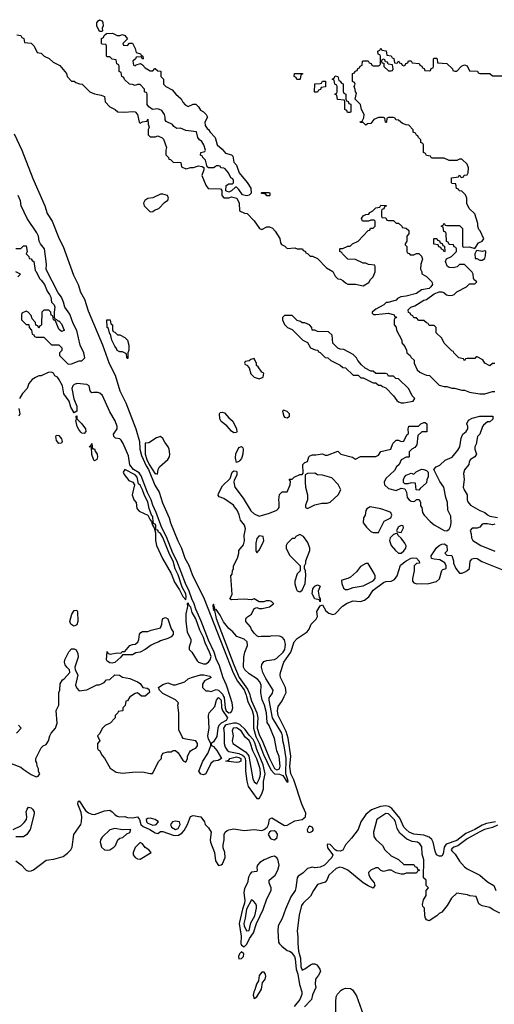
# Model space of a CAD drawing. Header units: inches. Extents: x 2722057 to 2913084, y 892730 to 1030005.
# Tile 77 of 231: x 2785180 to 2788925, y 987572 to 995338. Entities that reach past the tile are written whole.
import ezdxf

# ---------------------------------------------------------------- set-up
doc = ezdxf.new("R2010")
doc.units = ezdxf.units.IN
doc.header["$MEASUREMENT"] = 0
doc.layers.add('C7988', color=7, linetype='Continuous')
doc.layers.add('C7989', color=7, linetype='Continuous')

msp = doc.modelspace()

# ---------------------------------------------------------------- linework, layer by layer
at = {"layer": 'C7988', "color": 2}
for points, elevation in [([(2785114, 989470), (2785190, 989442), (2785206.4, 989426.4), (2785270, 989384.7), (2785310, 989364.7), (2785326, 989370), (2785338, 989390), (2785328.4, 989408.4), (2785328, 989430), (2785318, 989450), (2785316.4, 989476.4), (2785308, 989490), (2785308.4, 989511.6), (2785350, 989594), (2785366, 989610), (2785390, 989622), (2785408, 989650), (2785418, 989690), (2785428, 989710), (2785462, 989750), (2785475.3, 989790), (2785468, 989890), (2785488, 989930), (2785488, 990000)], 6), ([(2785150, 988702), (2785191.2, 988671.2), (2785230, 988630.4), (2785250, 988622), (2785270, 988623.7), (2785290, 988633.4), (2785390, 988708.2), (2785450, 988716.9), (2785522.8, 988737.2), (2785557.5, 988762.5), (2785583, 988790), (2785592.8, 988810), (2785608, 988910), (2785661.6, 988990), (2785668.5, 989011.5), (2785671.5, 989051.5), (2785665.1, 989085.1), (2785639.3, 989150), (2785642, 989170), (2785650, 989176), (2785700.3, 989100.3), (2785722.6, 989082.6), (2785750, 989070.4), (2785771.2, 989068.8), (2785850, 989097.3), (2785890, 989102.8), (2785910, 989091), (2785930, 989067.7), (2785950, 989055.5), (2785969.3, 989050.7), (2786010, 989054), (2786030, 989045.5), (2786070, 989042), (2786110, 989050.8), (2786125.5, 989030), (2786137, 988990), (2786153.1, 988973.1), (2786207.7, 988950), (2786250, 988924), (2786270, 988918), (2786290, 988933.4), (2786310, 988934.9), (2786390, 988906.3), (2786410, 988902.7), (2786433.5, 988906.5), (2786458.5, 988921.5), (2786477.7, 988942.3), (2786505.4, 988990), (2786527.7, 989052.3), (2786550, 989060.4), (2786610.2, 989050.2), (2786639.1, 989010), (2786642.8, 988990), (2786670, 988964.9), (2786690.2, 988930.2), (2786683.1, 988870), (2786684.9, 988850), (2786717.6, 988770), (2786723.8, 988703.8), (2786750, 988667.3), (2786770, 988670.6), (2786779.1, 988680.9), (2786801.3, 988730), (2786798, 988770), (2786786, 988806), (2786785.7, 988830), (2786793, 988870), (2786793, 988910), (2786802, 988930), (2786818, 988942), (2786830, 988948.4), (2786870, 988954.9), (2786950, 988943.1), (2787030, 988950.4), (2787090, 988942.8), (2787110, 988950.8), (2787132.3, 988967.7), (2787142, 988990), (2787150, 989032), (2787170, 989042.8), (2787270, 988982.8), (2787290, 988984), (2787350, 989018.4), (2787410, 989030.4), (2787434, 989050), (2787438, 989078), (2787406.6, 989150), (2787343.2, 989343.2), (2787318.2, 989390), (2787312.5, 989447.5), (2787319.1, 989530), (2787297.3, 989670), (2787283.4, 989723.4), (2787220.5, 989850), (2787213.4, 989886.6), (2787218.4, 989921.6), (2787250, 989966), (2787267.4, 990000)], 2), ([(2786053.3, 990000), (2786050, 989998), (2786030, 989966), (2786018, 989962), (2786011.6, 989928.4), (2785994, 989910), (2785994, 989890), (2785990, 989886), (2785958, 989882), (2785954, 989870), (2785934, 989850), (2785934, 989830), (2785894, 989790), (2785854, 989770), (2785830, 989746), (2785811.6, 989708.4), (2785794, 989690), (2785812, 989650), (2785794, 989630), (2785794, 989590), (2785798, 989578), (2785810, 989574), (2785830, 989534), (2785850, 989514), (2785894.4, 989434.4), (2785941.4, 989401.4), (2785990, 989394.8), (2786070, 989402.8), (2786150, 989404.7), (2786210, 989392), (2786227.3, 989392.7), (2786278, 989490), (2786298, 989510), (2786298, 989530), (2786310, 989551.3), (2786350, 989562), (2786376.4, 989563.6), (2786390, 989574), (2786410, 989574), (2786430, 989554), (2786470, 989492), (2786490, 989482), (2786504, 989510), (2786504, 989530), (2786520.9, 989559.1), (2786528.7, 989570), (2786550, 989584.7), (2786570, 989592), (2786582, 989610), (2786582, 989630), (2786568.9, 989648.9), (2786490, 989662), (2786469, 989669), (2786461.2, 989681.2), (2786436, 989736), (2786435.6, 989870), (2786428.7, 989930), (2786434, 989950), (2786410, 989973.2), (2786357.2, 990000)], 6), ([(2786788.7, 990000), (2786792.5, 989992.5), (2786800.1, 989910), (2786810, 989887.2), (2786830, 989870.2), (2786845.9, 989874.1), (2786855, 989885), (2786861.8, 989910), (2786855.8, 989950), (2786839.8, 990000)], 6), ([(2786970.2, 990000), (2786981.3, 989961.3), (2787013.7, 989890), (2787025.6, 989850), (2787023.8, 989750), (2787043.1, 989683.1), (2787070.6, 989630.6), (2787102.7, 989542.7), (2787160.5, 989420.5), (2787190, 989390.2), (2787230, 989385.8), (2787256.3, 989376.3), (2787290, 989322.8), (2787297.2, 989330), (2787296.9, 989343.1), (2787279.7, 989390), (2787282.3, 989510), (2787267.7, 989610), (2787256.4, 989650), (2787254.6, 989690), (2787248.5, 989710), (2787173.7, 989830), (2787148.4, 989970), (2787149.6, 989990), (2787157.1, 990000)], 6), ([(2786999.5, 990000), (2787010, 989964.9), (2787051.4, 989870), (2787058.4, 989830), (2787055, 989750), (2787070, 989699.3), (2787099.5, 989639.5), (2787150, 989510.4), (2787190, 989430.4), (2787210, 989422), (2787230, 989427.7), (2787235.8, 989450), (2787226.3, 989526.3), (2787209.3, 989570), (2787190, 989668), (2787149.3, 989770), (2787133.9, 989793.9), (2787126.3, 989870), (2787111.1, 989930), (2787093.2, 989973.2), (2787088.7, 990000)], 10), ([(2785170, 989774), (2785191.3, 989750), (2785154, 989710)], 6), ([(2788933.7, 989010), (2788862.3, 988997.7), (2788830, 988985.8), (2788770, 988951.1), (2788701, 988919), (2788630, 988864.8), (2788544.1, 988835.9), (2788530.2, 988810), (2788520.5, 988759.5), (2788510, 988741.2), (2788490, 988739.3), (2788469.5, 988750), (2788458.3, 988778.3), (2788441.7, 988850), (2788430.8, 988870.8), (2788410, 988889.7), (2788370, 988906), (2788290, 988914.5), (2788253.6, 988930), (2788229.2, 988949.2), (2788212.3, 988970), (2788179.7, 989039.7), (2788115.9, 989115.9), (2788091.8, 989131.8), (2788070, 989137.3), (2788027.9, 989132.1), (2787955.6, 989104.4), (2787910, 989069.5), (2787870.5, 989010), (2787850.4, 988949.6), (2787799, 988881), (2787751, 988830), (2787730, 988788.7), (2787710, 988779), (2787681.2, 988781.2), (2787668.9, 988788.9), (2787630, 988833.2), (2787610, 988835.3), (2787606.8, 988830), (2787610, 988804.7), (2787651, 988751), (2787642.8, 988730), (2787584.7, 988670), (2787550, 988654), (2787510, 988649.3), (2787490, 988653.2), (2787450, 988642.7), (2787413.4, 988606.6), (2787377.3, 988582.7), (2787368.2, 988570), (2787359.3, 988490), (2787353, 988470), (2787320.2, 988419.8), (2787276.7, 988323.3), (2787251.9, 988248.1), (2787220.5, 988190), (2787218, 988150), (2787222.7, 988062.7), (2787229, 988049), (2787249, 988029), (2787290, 987995.5), (2787310, 987990.5), (2787322, 987982), (2787348.7, 987950), (2787354.2, 987930), (2787360.7, 987850), (2787373.4, 987810), (2787387.8, 987727.8), (2787406, 987670), (2787405.2, 987650), (2787390.1, 987609.9), (2787345.5, 987554.5)], 2), ([(2785129.7, 988950.3), (2785190, 988979.3), (2785215.4, 989004.6), (2785232.7, 989030), (2785237, 989050), (2785232.3, 989090), (2785238, 989110), (2785250, 989126.8), (2785270, 989120.5), (2785282, 989110), (2785293.4, 989090), (2785294.9, 989074.9), (2785263.8, 988950), (2785235.5, 988910), (2785210, 988893.6), (2785148.5, 988891.5)], 2), ([(2788969.2, 988289.2), (2788916, 988316), (2788890, 988335.3), (2788828.4, 988348.4), (2788810, 988358), (2788804, 988364), (2788782, 988422), (2788732.7, 988427.3), (2788714.6, 988434.6), (2788630, 988448), (2788586, 988410), (2788552, 988350), (2788510, 988298), (2788490, 988288), (2788471, 988269), (2788412, 988230), (2788390, 988238), (2788382, 988250), (2788378, 988270), (2788375.3, 988330), (2788362, 988342), (2788358, 988358), (2788365.6, 988394.4), (2788388, 988430), (2788386, 988470), (2788406, 988490), (2788386, 988510), (2788386, 988550), (2788366, 988570), (2788368, 988710), (2788354.6, 988754.6), (2788352.9, 988812.9), (2788336.5, 988836.5), (2788318, 988850), (2788276.5, 988856.5), (2788234.5, 988874.5), (2788180.7, 988920.7), (2788158.6, 988958.6), (2788146.6, 989010), (2788135.1, 989030), (2788090, 989074.5), (2788070, 989076), (2787998, 989030), (2787971, 988930), (2787975.3, 988895.3), (2787990, 988872), (2788043.6, 988823.6), (2788062, 988790), (2788110, 988742), (2788170, 988714), (2788210, 988674), (2788290, 988674), (2788298, 988658), (2788312.7, 988652.7), (2788318, 988638), (2788334, 988630), (2788318, 988622), (2788310, 988606), (2788230, 988606), (2788210, 988598), (2788190, 988598), (2788148.9, 988608.9), (2788110, 988628.7), (2788090, 988628.7), (2788050, 988618), (2788030, 988626), (2788007.3, 988647.3), (2787990, 988648), (2787952, 988630), (2787932, 988610), (2787936, 988590), (2787950, 988562), (2787976, 988530), (2787981, 988510), (2787970, 988488.7), (2787930, 988505.2), (2787889.6, 988529.6), (2787770, 988629.4), (2787730, 988649), (2787706.4, 988653.6), (2787676.9, 988643.1), (2787618, 988590), (2787602.8, 988550), (2787590, 988534), (2787530, 988515.3), (2787498.8, 988470), (2787475.5, 988424.5), (2787416, 988370), (2787402.8, 988350), (2787385.1, 988274.9), (2787370.3, 988150), (2787375.6, 988104.4), (2787373.4, 988050), (2787379.6, 987990), (2787395.8, 987935.8), (2787398, 987870), (2787410, 987842), (2787430, 987850.7), (2787475.8, 987884.2), (2787490, 987890.4), (2787510, 987890.4), (2787523.9, 987883.9), (2787533.3, 987873.3), (2787548.2, 987850), (2787554, 987830), (2787539, 987801), (2787514.8, 987770), (2787511.6, 987731.6), (2787516.9, 987703.1), (2787490, 987646), (2787482, 987610), (2787427.1, 987552.9)], 6), ([(2788950, 988985.3), (2788910, 988966.9), (2788847.3, 988950), (2788806, 988930), (2788710, 988875.8), (2788637.5, 988822.5), (2788604.7, 988810), (2788590, 988799), (2788584, 988790), (2788590, 988781), (2788615.2, 988755.2), (2788650, 988701), (2788690, 988656), (2788710, 988641), (2788812, 988590), (2788870, 988538), (2788922, 988510), (2788938, 988470)], 6), ([(2787675.3, 987510), (2787675.3, 987590), (2787678, 987630), (2787688.4, 987651.6), (2787716.4, 987683.6), (2787730, 987692), (2787750, 987698), (2787790, 987696), (2787806.4, 987686.4), (2787838, 987638), (2787890, 987491.3)], 6)]:
    msp.add_lwpolyline(points, dxfattribs=dict(at, elevation=elevation))
for points, elevation in [([(2786630, 989380.5), (2786610, 989386), (2786592.7, 989410), (2786625.6, 989490), (2786663.6, 989550), (2786689.3, 989610), (2786689.2, 989630), (2786670, 989662), (2786664.2, 989690), (2786676, 989750), (2786670.9, 989850), (2786674, 989870), (2786718.9, 989921.1), (2786733.3, 989970), (2786750, 989991.6), (2786770.1, 989970.1), (2786773.1, 989913.1), (2786779, 989890), (2786819.7, 989830), (2786810.3, 989810), (2786770.8, 989789.3), (2786752.4, 989770), (2786742.8, 989750), (2786734.8, 989685.2), (2786710, 989642), (2786692, 989630), (2786692.7, 989612.7), (2786710, 989604.7), (2786734.7, 989574.7), (2786772, 989510), (2786744.9, 989495.1), (2786710, 989489.6), (2786687.7, 989472.3), (2786650, 989389.6)], 2), ([(2786870, 989789.8), (2786810, 989775.9), (2786800.3, 989770), (2786788.9, 989750), (2786794, 989710), (2786792.6, 989630), (2786800.4, 989600.4), (2786816.4, 989576.4), (2786830, 989564.9), (2786910, 989551), (2786937.7, 989537.7), (2786950, 989525.2), (2786958.7, 989510), (2786961.6, 989490), (2786960.7, 989410), (2786971.1, 989331.1), (2786983.6, 989290), (2787050, 989196), (2787070, 989194.8), (2787090, 989230.8), (2787103.9, 989270), (2787102.9, 989330), (2787116.5, 989390), (2787100.6, 989460.6), (2787050, 989580.7), (2787035, 989635), (2787021, 989661), (2786990, 989693.3), (2786959.8, 989739.8), (2786917.6, 989777.6), (2786890, 989789.8)], 6), ([(2786890, 989752.8), (2786864, 989750), (2786856.3, 989730), (2786864.9, 989690), (2786856, 989650), (2786858, 989638), (2786862, 989630), (2786962.2, 989562.2), (2786981.1, 989541.1), (2786987.6, 989527.6), (2787020.5, 989350), (2787030, 989326.8), (2787050, 989311), (2787070, 989346.8), (2787076.8, 989370), (2787081, 989390), (2787077.7, 989430), (2787050, 989506.6), (2787019.2, 989570), (2787002, 989630), (2786990, 989653.1), (2786958.4, 989678.4), (2786927, 989730)], 10), ([(2786890, 989479.7), (2786806, 989490), (2786830, 989498), (2786839, 989510), (2786890, 989523.1), (2786910, 989519), (2786924.4, 989510), (2786924.9, 989490), (2786910, 989481.3)], 2), ([(2786210, 989039.2), (2786190, 989038.3), (2786178.4, 989030), (2786179.5, 989010), (2786190, 989001.5), (2786230, 988985.5), (2786250, 988987.4), (2786257.2, 988990), (2786274, 989010), (2786249.2, 989030)], 6), ([(2786410, 989015.8), (2786386.8, 989010), (2786370.7, 988990), (2786378.8, 988970), (2786410, 988950.6), (2786430, 988958), (2786447, 988990), (2786441.2, 989010)], 6), ([(2787470, 988977), (2787458.8, 988970), (2787447.9, 988947.9), (2787451.1, 988931.1), (2787470, 988928), (2787490, 988936), (2787498, 988950), (2787488.7, 988970)], 2), ([(2785930, 988959.3), (2785890, 988948.7), (2785830, 988888.7), (2785818.8, 988870), (2785816, 988850), (2785826, 988810), (2785850, 988790.8), (2785870, 988788), (2785890, 988790.8), (2785924, 988810), (2785936, 988824), (2785955.3, 988870), (2785970, 988881), (2785993.2, 988886.8), (2786024.7, 988915.3), (2786050, 988926), (2786058, 988950), (2785990, 988948.7)], 2), ([(2787190, 988940.7), (2787162.4, 988937.6), (2787150.5, 988929.5), (2787140.7, 988910), (2787160.3, 988880.3), (2787170, 988873), (2787190, 988868), (2787212.3, 988887.7), (2787214, 988914), (2787203.7, 988930)], 2), ([(2786130, 988848), (2786091.1, 988808.9), (2786076, 988770), (2786076, 988750), (2786091.3, 988730), (2786110, 988718.8), (2786130, 988717.3), (2786218, 988770), (2786198, 988790), (2786169.2, 988809.2), (2786150, 988838)], 2), ([(2787190, 988740.7), (2787164.4, 988735.6), (2787108.6, 988711.4), (2787074.8, 988690), (2787056, 988670), (2787051, 988650), (2787054.8, 988630), (2787050, 988618), (2787010, 988614), (2786999.3, 988600.7), (2786986, 988574), (2786976.4, 988530), (2786954.8, 988485.2), (2786947.7, 988450), (2786955.2, 988390), (2786952.9, 988370), (2786937.7, 988322.3), (2786912.8, 988210), (2786928.7, 988110), (2786923.7, 988050), (2786930, 988037.3), (2786950, 988025.5), (2786973.3, 988046.7), (2786992.6, 988090), (2787025, 988135), (2787047.6, 988210), (2787100, 988320), (2787130, 988402.8), (2787164.2, 988470), (2787164.2, 988490), (2787149.2, 988530), (2787149.2, 988550), (2787196.2, 988590), (2787217.4, 988630), (2787226.9, 988670), (2787216.2, 988716.2), (2787208.2, 988728.2)], 2), ([(2787010, 988395.3), (2786970, 988322.7), (2786959.1, 988250), (2786947.6, 988210), (2786950.4, 988190), (2786970, 988150.6), (2786990, 988154), (2787005.1, 988214.9), (2787036.4, 988270), (2787049.4, 988329.4), (2787049.3, 988349.3), (2787043.2, 988363.2), (2787026, 988386)], 6), ([(2786930, 987986), (2786914, 987970), (2786905.7, 987950), (2786910, 987931.3), (2786930, 987933.4), (2786946.6, 987950), (2786949.2, 987969.2)], 2), ([(2787110, 987824.5), (2787090, 987824.5), (2787070, 987799), (2787064.4, 987755.6), (2787049, 987731), (2787035.1, 987684.9), (2787026.4, 987670), (2787023, 987643), (2787030, 987618), (2787050, 987631), (2787087, 987690), (2787095.6, 987744.4), (2787114.8, 987765.2), (2787123.5, 987790), (2787119.7, 987810)], 2)]:
    msp.add_lwpolyline(points, close=True, dxfattribs=dict(at, elevation=elevation))
at = {"layer": 'C7989', "color": 2}
for points, elevation in [([(2785810, 995246), (2785789.1, 995289.1), (2785790, 995314), (2785798, 995330), (2785810, 995338), (2785832, 995330), (2785836.9, 995316.9), (2785838, 995290), (2785832, 995270), (2785834, 995250), (2785830, 995246)], 10), ([(2785950, 995212), (2785970, 995212), (2785990, 995222), (2786010, 995214), (2786032, 995188), (2785994, 995150), (2785998, 995138), (2786030, 995134), (2786047.3, 995152.7), (2786070, 995154), (2786091.6, 995111.6), (2786098, 995078), (2786134, 995070), (2786138, 995058), (2786152, 995050), (2786154, 995030), (2786150, 995026), (2786142, 995042), (2786130, 995046), (2786098, 995042), (2786094, 995030), (2786074, 995010), (2786078, 994978), (2786090, 994974), (2786098, 994982), (2786132, 994992), (2786150, 994982), (2786170, 994958), (2786210, 994934), (2786230, 994934), (2786246, 994954), (2786250, 994954), (2786270, 994934), (2786292.7, 994932.7), (2786294, 994890), (2786314, 994870), (2786314, 994830), (2786334, 994810), (2786383.6, 994783.6), (2786412, 994750), (2786454.4, 994714.4), (2786466.4, 994686.4), (2786485.4, 994665.4), (2786510, 994654), (2786548.4, 994671.6), (2786570, 994672), (2786590.9, 994650.9), (2786605.4, 994625.4), (2786630.9, 994610.9), (2786652, 994590), (2786662, 994570), (2786642, 994530), (2786643.6, 994503.6), (2786659.6, 994479.6), (2786670.9, 994470.9), (2786682, 994450), (2786722, 994410), (2786738, 994350), (2786778, 994318), (2786804.7, 994284.7), (2786850, 994271), (2786862, 994262), (2786870, 994214), (2786890.8, 994190.8), (2786910.8, 994130), (2786974.4, 994054.4), (2787004.9, 994010), (2787006, 993970), (2786990, 993954), (2786970, 993948.7), (2786937.2, 993957.2), (2786910, 993999), (2786890, 994018), (2786882, 994018), (2786851.1, 993988.9), (2786830, 993978), (2786807.3, 993987.3), (2786808.7, 994030), (2786830, 994042), (2786858, 994042), (2786866, 994050), (2786866, 994070), (2786862, 994082), (2786846, 994090), (2786828, 994130), (2786800.4, 994160.4), (2786790, 994168), (2786766, 994170), (2786762, 994182), (2786750, 994186), (2786730, 994186), (2786723.6, 994176.4), (2786710, 994169), (2786668.7, 994168.7), (2786658, 994178), (2786646, 994230), (2786626, 994250), (2786622, 994262), (2786608, 994270), (2786608.9, 994291.1), (2786642, 994298), (2786646, 994310), (2786634, 994350), (2786616.5, 994376.5), (2786598, 994390), (2786586, 994410), (2786574.6, 994454.6), (2786490, 994464), (2786450, 994482), (2786420.4, 994480.4), (2786396.4, 994496.4), (2786386, 994510), (2786335.3, 994535.3), (2786328.9, 994548.9), (2786328.7, 994570), (2786322, 994590), (2786302, 994622), (2786270, 994634), (2786228.4, 994628.4), (2786198, 994650), (2786186, 994670), (2786186, 994750), (2786182, 994762), (2786166, 994770), (2786166, 994790), (2786130, 994826), (2786110, 994826), (2786090, 994818), (2786070, 994828), (2786046, 994830), (2786007.3, 994867.3), (2786002, 994882), (2785986, 994890), (2785982, 994922), (2785966, 994930), (2785966, 994970), (2785962, 994982), (2785946, 994990), (2785942, 995022), (2785910, 995026), (2785890, 995046), (2785870, 995046), (2785866, 995050), (2785866, 995130), (2785862, 995142), (2785830, 995146), (2785826, 995150), (2785826, 995190), (2785842, 995198), (2785847.3, 995212.7), (2785866, 995230), (2785911.1, 995231.1)], 10), ([(2788050, 995026), (2788038, 995022), (2788034, 995010), (2788038, 994998), (2788054, 994994), (2788054, 994970), (2788090, 994934), (2788110, 994934), (2788122, 994938), (2788126, 994950), (2788122, 994982), (2788087.3, 994987.3), (2788082, 995002), (2788066, 995006), (2788062, 995022)], 10), ([(2787390, 994866), (2787367.3, 994867.3), (2787362, 994882), (2787346, 994890), (2787347.3, 994912.7), (2787412.7, 994912.7), (2787412.7, 994907.3), (2787398, 994902), (2787394, 994870)], 10), ([(2787766, 994606), (2787762, 994622), (2787746, 994630), (2787746, 994690), (2787742, 994702), (2787687.3, 994707.3), (2787682, 994742), (2787666, 994750), (2787682, 994758), (2787686, 994770), (2787686, 994810), (2787682, 994822), (2787666, 994830), (2787662, 994862), (2787646, 994870), (2787662, 994878), (2787670, 994894), (2787691.1, 994891.1), (2787698, 994858), (2787710, 994854), (2787718, 994838), (2787731.6, 994831.6), (2787732.7, 994772.7), (2787738, 994758), (2787754, 994750), (2787754, 994710), (2787758, 994698), (2787772.7, 994692.7), (2787778, 994678), (2787792, 994672), (2787794, 994610), (2787790, 994606)], 10), ([(2787510, 994766), (2787506, 994770), (2787508, 994832), (2787550, 994834), (2787562, 994838), (2787570, 994854), (2787592.7, 994852.7), (2787592.7, 994807.3), (2787558, 994802), (2787552.7, 994787.3), (2787538, 994782), (2787530, 994766)], 10), ([(2786310, 993962), (2786290, 993962), (2786230, 993934), (2786190, 993928.7), (2786167.1, 993912.9), (2786158, 993890), (2786162, 993870), (2786210, 993822), (2786230, 993824.7), (2786244, 993836), (2786278, 993850), (2786323.1, 993896.9), (2786350, 993914), (2786355.3, 993930), (2786346, 993950)], 10), ([(2787130, 993948), (2787122, 993962), (2787090, 993966), (2787086, 993970), (2787090, 993974), (2787150, 993974), (2787154, 993970), (2787154, 993950), (2787150, 993948)], 10), ([(2788530, 993506), (2788522, 993522), (2788507.3, 993527.3), (2788502, 993542), (2788487.3, 993547.3), (2788482, 993562), (2788447.3, 993567.3), (2788447.3, 993612.7), (2788472.7, 993612.7), (2788478, 993598), (2788492.7, 993592.7), (2788498, 993578), (2788512.7, 993572.7), (2788518, 993558), (2788532.7, 993552.7), (2788534, 993510)], 10), ([(2788783.6, 993516.4), (2788772, 993490), (2788774, 993454), (2788786, 993454), (2788810, 993442), (2788830, 993442), (2788850, 993454), (2788856.4, 993476.4), (2788858, 993510), (2788850, 993514), (2788831.6, 993508.4)], 10), ([(2786030, 992666), (2786026, 992670), (2786022, 992702), (2785990, 992718), (2785970, 992718), (2785950, 992728), (2785945.2, 992745.2), (2785930, 992762), (2785906.6, 992810), (2785896.4, 992856.4), (2785890, 992858), (2785882, 992902), (2785869.3, 992910), (2785868.4, 992971.6), (2785894, 992970), (2785898, 992938), (2785912, 992930), (2785912.7, 992892.7), (2785918, 992878), (2785930, 992874), (2785952, 992852), (2785970, 992851.3), (2786010.9, 992830.9), (2786030.9, 992810.9), (2786042, 992770), (2786042, 992730), (2786034, 992710), (2786034, 992666)], 6), ([(2787330, 993006), (2787270, 993006), (2787254, 992990), (2787254, 992970), (2787270, 992934), (2787294, 992910), (2787330, 992894), (2787414, 992810), (2787451.1, 992791.1), (2787474, 992750), (2787512.7, 992732.7), (2787531.6, 992731.6), (2787538, 992718), (2787550, 992714), (2787590, 992674), (2787611.6, 992671.6), (2787634, 992650), (2787710, 992614), (2787730, 992594), (2787751.6, 992591.6), (2787810, 992534), (2787850, 992534), (2787872.7, 992512.7), (2787890, 992512), (2787970, 992474), (2787990, 992474), (2788010, 992454), (2788030, 992454), (2788043.6, 992443.6), (2788070, 992434), (2788130.7, 992370.7), (2788155.3, 992335.3), (2788170, 992324.7), (2788190, 992316), (2788210, 992316), (2788270, 992326), (2788286, 992330), (2788298, 992350), (2788278, 992370), (2788250, 992426), (2788170, 992506), (2788148.4, 992508.4), (2788130, 992526), (2788090, 992526), (2788082, 992542), (2788070, 992546), (2787990, 992546), (2787970, 992566), (2787950, 992566), (2787906, 992590), (2787876.4, 992616.4), (2787848, 992650), (2787838, 992670), (2787810, 992698), (2787736.4, 992736.4), (2787710, 992738), (2787690, 992746), (2787650, 992786), (2787646, 992850), (2787616.4, 992876.4), (2787530, 992878), (2787510, 992888), (2787488, 992888), (2787486, 992910), (2787466, 992930), (2787430, 992946), (2787410, 992946), (2787396.4, 992956.4), (2787370, 992966)], 10), ([(2787030, 992666), (2787003.6, 992656.4), (2786990, 992646), (2786958, 992642), (2786954, 992630), (2786958, 992618), (2786972.7, 992612.7), (2786992, 992592), (2787004, 992544), (2787030, 992518), (2787070, 992504.7), (2787102, 992518), (2787106, 992550), (2787090, 992558), (2787060.4, 992600.4), (2787048, 992610), (2787047.3, 992627.3)], 10), ([(2786870, 992078), (2786850, 992092.3), (2786813.9, 992133.9), (2786769.7, 992169.7), (2786759.7, 992190), (2786757.2, 992230), (2786761.5, 992238.5), (2786777.2, 992242.8), (2786797.2, 992237.2), (2786830, 992196.3), (2786862.8, 992170), (2786890.4, 992110.4), (2786893.4, 992090), (2786890, 992082)], 6), ([(2787262, 992258), (2787254, 992250), (2787264.7, 992210), (2787270, 992202), (2787290, 992198), (2787308, 992210), (2787308, 992230), (2787290, 992248)], 10), ([(2785690, 992075.3), (2785670, 992077.2), (2785663.3, 992083.3), (2785645.4, 992105.4), (2785633.2, 992130), (2785623.1, 992176.9), (2785627.3, 992187.3), (2785626, 992210), (2785630, 992214), (2785632, 992190), (2785670, 992151), (2785699.1, 992110), (2785701, 992090)], 6), ([(2785490, 991995.3), (2785470, 992018), (2785464, 992050), (2785470, 992062), (2785490, 992058), (2785510, 992032), (2785516, 992010), (2785510, 991998)], 6), ([(2786290, 992049.2), (2786259.8, 992040.2), (2786199.6, 992000.4), (2786170, 991998), (2786169, 991991), (2786170, 991912), (2786182.1, 991870), (2786201.3, 991830), (2786250, 991756.3), (2786258, 991758), (2786267.3, 991752.7), (2786272.3, 991790), (2786282.7, 991810), (2786349.2, 991870), (2786361.2, 991890), (2786365.2, 991910), (2786359.5, 991950), (2786352, 991970), (2786325.1, 992005.1), (2786310, 992034)], 10), ([(2785770, 991858), (2785764.7, 991864.7), (2785749.3, 991909.3), (2785746, 991966), (2785729.2, 991970), (2785742, 991978), (2785750, 991994), (2785754, 991954), (2785770, 991952), (2785774.8, 991934.8), (2785791, 991910), (2785794.8, 991890), (2785790, 991868.7)], 6), ([(2786890, 991846), (2786882.9, 991882.9), (2786886.6, 991913.4), (2786910, 991962.8), (2786930, 991971.3), (2786941, 991961), (2786944, 991950), (2786942, 991910), (2786930, 991877.2), (2786918, 991862), (2786910, 991853.2)], 6), ([(2786010, 991789), (2785997.3, 991770), (2786004.9, 991750), (2786042.4, 991702.4), (2786072, 991690), (2786086, 991670), (2786066.8, 991590), (2786081, 991550), (2786098, 991530), (2786103.6, 991483.6), (2786122, 991462), (2786190.6, 991430.6), (2786210, 991392), (2786221, 991381), (2786226.8, 991350), (2786241, 991330), (2786251.1, 991291.1), (2786252.2, 991230), (2786259.3, 991190), (2786307.2, 991087.2), (2786375.5, 990970), (2786401.4, 990901.4), (2786441.7, 990841.7), (2786467.1, 990787.1), (2786490, 990762), (2786494.1, 990785.9), (2786490, 990809), (2786462.8, 990862.8), (2786430, 990958.4), (2786406.1, 991006.1), (2786390, 991067), (2786361.4, 991121.4), (2786310, 991254.3), (2786290, 991285.6), (2786276.2, 991296.2), (2786270, 991312), (2786254.6, 991314.6), (2786253.5, 991350), (2786250, 991359.3), (2786240.9, 991360.9), (2786232.5, 991372.5), (2786230, 991419), (2786223.7, 991423.7), (2786201.8, 991481.8), (2786190, 991534.5), (2786164.9, 991584.9), (2786150, 991629.5), (2786130, 991665.6), (2786117.7, 991677.7), (2786108, 991730), (2786090, 991748)], 10), ([(2788330, 991626), (2788308.4, 991628.4), (2788302, 991682), (2788270, 991686), (2788243.6, 991676.4), (2788218, 991678), (2788208.7, 991688.7), (2788209.1, 991710.9), (2788215.3, 991730), (2788230, 991744.7), (2788270, 991762), (2788290, 991754), (2788308.4, 991771.6), (2788350, 991792), (2788370, 991791.3), (2788390, 991782), (2788402, 991770), (2788402, 991730), (2788392, 991710), (2788390, 991686), (2788339.6, 991640.4)], 6), ([(2787510, 991762), (2787450, 991758), (2787432, 991748), (2787431.3, 991690), (2787436, 991650), (2787451.3, 991590), (2787452, 991550), (2787434, 991510), (2787434, 991490), (2787450, 991482), (2787508.9, 991511.1), (2787563.6, 991523.6), (2787605.4, 991525.4), (2787630, 991531.3), (2787694, 991590), (2787713.2, 991630), (2787692.3, 991672.3), (2787644, 991724), (2787570, 991746), (2787528.9, 991748.9)], 6), ([(2787945.4, 991494.6), (2787919.6, 991480.4), (2787910, 991466), (2787904.7, 991430), (2787891.6, 991408.4), (2787891.3, 991370), (2787915.3, 991335.3), (2787950, 991302), (2787970, 991292), (2788010, 991294), (2788056.4, 991383.6), (2788108, 991410), (2788115.3, 991430), (2788108.7, 991450), (2788090, 991459.3), (2788030, 991479)], 6), ([(2788190, 991348), (2788170, 991338), (2788154, 991310), (2788158, 991298), (2788190, 991294), (2788208, 991330), (2788206, 991346)], 6), ([(2787070, 991266), (2787050, 991246), (2787042, 991210), (2787042, 991150), (2787050, 991134), (2787070, 991154), (2787098, 991210), (2787106, 991230), (2787102, 991262)], 6), ([(2787390, 991278), (2787358, 991262), (2787350, 991246), (2787330, 991246), (2787290, 991206), (2787282, 991190), (2787282, 991170), (2787310, 991114), (2787394, 991030), (2787394, 990990), (2787370, 990966), (2787351.3, 990910), (2787351.6, 990888.4), (2787363.5, 990843.5), (2787370, 990832), (2787390, 990824.7), (2787410, 990838), (2787432.3, 990890), (2787437.2, 990957.2), (2787435.3, 990990), (2787426, 991010), (2787426, 991030), (2787438, 991050), (2787438, 991070), (2787468.7, 991150), (2787468.7, 991170), (2787453.6, 991213.6), (2787420.4, 991260.4)], 6), ([(2788150, 991286), (2788130, 991278), (2788102, 991250), (2788099.6, 991240.4), (2788098, 991230), (2788112, 991190), (2788144.7, 991150), (2788170, 991131.3), (2788190, 991131), (2788210, 991147.3), (2788226, 991170), (2788229.1, 991189.1), (2788219.3, 991210), (2788190, 991248.7), (2788166, 991270), (2788162, 991282)], 6), ([(2787910, 991049), (2787870, 991025.2), (2787837.6, 990982.4), (2787790, 990941.2), (2787770, 990929), (2787722, 990918), (2787718, 990910), (2787721, 990890), (2787734.4, 990854.4), (2787750, 990842.8), (2787770, 990844), (2787810, 990858.8), (2787890, 990873.4), (2787970, 990910.8), (2787983.7, 990930), (2787984.5, 990950), (2787977, 990970), (2787930, 991048.7)], 6), ([(2787550, 990746), (2787542, 990762), (2787509.2, 990770), (2787487.6, 990810), (2787493.2, 990850), (2787510, 990870.7), (2787530, 990881), (2787551, 990870), (2787536, 990830), (2787542, 990782), (2787551, 990769)], 2), ([(2786510, 990737.2), (2786502.8, 990730), (2786503, 990710), (2786490.9, 990650.9), (2786491, 990590), (2786501, 990510), (2786530.7, 990450), (2786530.7, 990430), (2786516, 990390), (2786518, 990370), (2786538, 990350), (2786579.8, 990279.8), (2786592, 990270), (2786630, 990256), (2786650, 990258), (2786670, 990271.3), (2786684, 990290), (2786690, 990314), (2786678.5, 990350), (2786643, 990423), (2786630, 990464.5), (2786601.5, 990521.5), (2786570, 990612), (2786542.2, 990662.2), (2786530, 990703.7), (2786516.2, 990716.2)], 10), ([(2785610, 990554.5), (2785598.4, 990558.4), (2785582.7, 990570), (2785574.5, 990590), (2785592, 990650), (2785610, 990679.1), (2785630, 990680.7), (2785637.1, 990670), (2785638.7, 990590), (2785630, 990565.2)], 6), ([(2785910, 990262), (2785890, 990264), (2785870, 990278), (2785864, 990290), (2785870, 990354), (2785878, 990338), (2785894, 990334), (2785950, 990344.7), (2785978, 990342), (2785990, 990354), (2786010, 990354), (2786050, 990402), (2786069.1, 990410.9), (2786090, 990411), (2786112.7, 990427.3), (2786121.2, 990450), (2786125.2, 990490), (2786136.5, 990503.5), (2786150, 990511), (2786190, 990511.3), (2786216.5, 990523.5), (2786290, 990542), (2786302, 990570), (2786303.1, 990596.9), (2786310, 990614), (2786330, 990622), (2786350, 990611.3), (2786374, 990534), (2786390.5, 990510), (2786391.9, 990488.1), (2786374.8, 990470), (2786350, 990456), (2786290, 990439), (2786278, 990430), (2786243, 990417), (2786216.3, 990403.7), (2786170, 990369.2), (2786130, 990349.3), (2786097.3, 990342.7), (2786070, 990329.4), (2785990, 990328), (2785978, 990310), (2785930, 990268)], 6)]:
    msp.add_lwpolyline(points, close=True, dxfattribs=dict(at, elevation=elevation))
for points, elevation in [([(2785158, 995218), (2785190, 995214), (2785198, 995198), (2785214, 995190), (2785218, 995158), (2785270, 995152), (2785294, 995130), (2785318, 995078), (2785350, 995074), (2785374, 995050), (2785411.6, 995031.6), (2785443.6, 995003.6), (2785496.9, 994976.9), (2785550, 994914), (2785554, 994890), (2785590, 994854), (2785610, 994854), (2785623.6, 994843.6), (2785652.7, 994832.7), (2785674, 994830), (2785734, 994770), (2785770, 994752), (2785823.6, 994743.6), (2785850, 994732), (2785854, 994690), (2785891.6, 994651.6), (2785934, 994630), (2785954, 994610), (2786010, 994607.3), (2786070, 994614), (2786092, 994610), (2786110.7, 994590.7), (2786122, 994530), (2786130, 994522), (2786148.4, 994531.6), (2786182, 994538), (2786190, 994554), (2786192.7, 994512.7), (2786202, 994490), (2786194, 994470), (2786194, 994430), (2786210, 994414), (2786250, 994414), (2786270, 994422), (2786305.4, 994405.4), (2786316, 994396), (2786338, 994330), (2786332, 994310), (2786332.7, 994272.7), (2786354, 994250), (2786358, 994238), (2786370, 994234), (2786390, 994214), (2786451.6, 994211.6), (2786458, 994178), (2786490, 994162), (2786530, 994172), (2786551.6, 994171.6), (2786590, 994184.7), (2786619.6, 994179.6), (2786632.7, 994172.7), (2786632.7, 994152.7), (2786618, 994110), (2786650, 994032), (2786667.3, 994007.3), (2786763.6, 994003.6), (2786774, 993990), (2786774, 993950), (2786790, 993934), (2786830, 993934), (2786850, 993942), (2786894, 993930), (2786912, 993890), (2786914, 993830), (2786952.7, 993812.7), (2786974, 993810), (2787031.1, 993751.1), (2787071.6, 993691.6), (2787090, 993682), (2787130, 993704), (2787150, 993704.9), (2787173.8, 993693.8), (2787196, 993670), (2787233.4, 993613.4), (2787238, 993578), (2787245.4, 993565.4), (2787270.9, 993550.9), (2787290, 993532), (2787350, 993538), (2787370, 993531.3), (2787411.6, 993531.6), (2787418, 993518), (2787432.7, 993512.7), (2787438, 993498), (2787450, 993494), (2787472.7, 993472.7), (2787491.6, 993471.6), (2787530, 993454), (2787599.6, 993379.6), (2787651.1, 993351.1), (2787670, 993314), (2787690, 993294), (2787711.6, 993291.6), (2787730, 993282), (2787750, 993262), (2787770, 993252), (2787830, 993251), (2787890, 993238), (2787934.6, 993265.4), (2787948, 993290), (2787968, 993310), (2787986, 993350), (2787986, 993390), (2787982, 993402), (2787932.7, 993407.3), (2787910, 993418), (2787890, 993418), (2787830, 993446), (2787770, 993448), (2787726, 993490), (2787722, 993502), (2787706, 993510), (2787706, 993530), (2787710, 993534), (2787730, 993534), (2787770, 993552), (2787787.3, 993552.7), (2787806, 993570), (2787850, 993592), (2787930, 993674), (2787942, 993678), (2787947.3, 993692.7), (2787970, 993694), (2787986, 993710), (2787986, 993750), (2787976.4, 993756.4), (2787950, 993758), (2787932, 993748), (2787886, 993750), (2787878, 993770), (2787888.9, 993791.1), (2787910, 993802), (2787935.3, 993804.7), (2787943.1, 993816.9), (2787966, 993830), (2787990, 993854), (2788022, 993858), (2788030, 993874), (2788072.7, 993872.7), (2788072.7, 993867.3), (2788058, 993862), (2788052.7, 993847.3), (2788038, 993842), (2788034, 993830), (2788034, 993790), (2788038, 993778), (2788070, 993774), (2788078, 993758), (2788090, 993754), (2788130, 993754), (2788150, 993734), (2788170, 993734), (2788194, 993710), (2788198, 993698), (2788230, 993694), (2788250, 993674), (2788251.1, 993648.9), (2788234, 993630), (2788234, 993590), (2788222, 993570), (2788222, 993562), (2788234, 993550), (2788234, 993510), (2788238, 993498), (2788252.7, 993492.7), (2788262, 993482), (2788290, 993482), (2788310, 993494), (2788330, 993494), (2788350, 993474), (2788358, 993450), (2788344.7, 993410), (2788342, 993370), (2788352, 993350), (2788352.7, 993332.7), (2788390, 993312), (2788432, 993270), (2788438, 993250), (2788424.7, 993230), (2788410, 993219), (2788350, 993206), (2788310, 993179.3), (2788230, 993157.2), (2788186.8, 993153.2), (2788161.4, 993138.6), (2788150, 993125.2), (2788088, 993108), (2788072, 993108), (2788054, 993090), (2787990, 993055.3), (2787962, 993030), (2787962, 993022), (2787972.7, 993012.7), (2787990, 993012), (2788090, 993022), (2788134, 993010), (2788138, 992998), (2788150, 992994), (2788152, 992990), (2788138, 992982), (2788134, 992970), (2788134, 992930), (2788151.6, 992911.6), (2788152, 992890), (2788194, 992810), (2788194, 992790), (2788219.6, 992759.6), (2788232, 992730), (2788234, 992710), (2788262, 992690), (2788270, 992674), (2788291.6, 992651.6), (2788292, 992630), (2788316.9, 992576.9), (2788336.9, 992556.9), (2788363.6, 992543.6), (2788390, 992534), (2788412.7, 992532.7), (2788490, 992454), (2788530, 992444.7), (2788550, 992444.7), (2788590, 992431.3), (2788610.9, 992430.9), (2788670, 992416), (2788690, 992416), (2788730, 992401), (2788810, 992386.8), (2788850, 992386.8), (2788910, 992404.7), (2788930, 992404.7)], 10), ([(2788930, 992626), (2788910, 992626), (2788890, 992608), (2788850, 992628), (2788834.6, 992654.6), (2788790, 992678), (2788782, 992678), (2788770, 992666), (2788710, 992666), (2788698, 992662), (2788690, 992646), (2788682, 992662), (2788646, 992670), (2788606, 992710), (2788602, 992722), (2788590, 992726), (2788530, 992786), (2788510, 992826), (2788467.3, 992867.3), (2788466, 992910), (2788450, 992926), (2788410, 992926), (2788402, 992942), (2788390, 992946), (2788370, 992966), (2788330, 992966), (2788310, 992986), (2788290, 992986), (2788282, 993002), (2788266, 993010), (2788262, 993022), (2788247.3, 993027.3), (2788246, 993050), (2788266, 993070), (2788298, 993082), (2788370, 993126), (2788390, 993130.8), (2788450, 993176), (2788490, 993191), (2788510, 993191.3), (2788526, 993186), (2788547.9, 993167.9), (2788570, 993163.8), (2788594.2, 993165.8), (2788608, 993170), (2788628.7, 993191.3), (2788706, 993230), (2788730, 993254), (2788770, 993254), (2788786, 993270), (2788767.3, 993287.3), (2788760.4, 993300.4), (2788758, 993330), (2788750, 993346), (2788690, 993406), (2788650, 993406), (2788631.6, 993388.4), (2788599.8, 993380.2), (2788570, 993382.7), (2788552.9, 993392.9), (2788539, 993430), (2788548, 993452), (2788586, 993470), (2788626, 993510), (2788626, 993530), (2788622, 993542), (2788607.3, 993547.3), (2788602, 993562), (2788570, 993566), (2788562, 993582), (2788547.3, 993587.3), (2788546, 993650), (2788542, 993662), (2788527.3, 993667.3), (2788522, 993702), (2788506, 993710), (2788522, 993718), (2788530, 993734), (2788538, 993718), (2788550, 993714), (2788650, 993714), (2788674, 993690), (2788674, 993550), (2788683.6, 993543.6), (2788730, 993546), (2788770, 993532), (2788801.2, 993578.8), (2788828, 993590), (2788842, 993610), (2788813.6, 993673.6), (2788804, 993684), (2788795.3, 993710), (2788795.3, 993730), (2788770, 993806), (2788726, 993850), (2788708.4, 993888.4), (2788708, 993930), (2788696.4, 993956.4), (2788670, 993986), (2788648.4, 993988.4), (2788642, 994002), (2788627.3, 994007.3), (2788622, 994042), (2788590, 994046), (2788586, 994050), (2788588.4, 994091.6), (2788642, 994098), (2788650, 994114), (2788658, 994098), (2788670, 994094), (2788682, 994098), (2788687.3, 994112.7), (2788710, 994114), (2788718, 994130), (2788722, 994170), (2788710, 994198), (2788670, 994238), (2788650, 994238), (2788630, 994228), (2788570, 994228), (2788530, 994246), (2788430, 994246), (2788422, 994262), (2788390, 994266), (2788382, 994282), (2788366, 994290), (2788366, 994350), (2788362, 994362), (2788346, 994370), (2788346, 994390), (2788326, 994410), (2788322, 994422), (2788310, 994426), (2788302, 994442), (2788286, 994450), (2788286, 994470), (2788250, 994506), (2788228.4, 994508.4), (2788200.4, 994520.4), (2788170, 994546), (2788147.3, 994547.3), (2788142, 994562), (2788130, 994566), (2788090, 994566), (2788078, 994562), (2788074, 994530), (2788070, 994528), (2788066, 994530), (2788062, 994562), (2788050, 994566), (2788010, 994566), (2787974, 994550), (2787950, 994518), (2787923.6, 994516.4), (2787910, 994506), (2787890, 994526), (2787870, 994526), (2787867.3, 994532.7), (2787882, 994538), (2787896.4, 994563.6), (2787898, 994590), (2787878, 994630), (2787868, 994670), (2787826, 994710), (2787838, 994758), (2787828.4, 994768.4), (2787827.3, 994787.3), (2787818, 994810), (2787826, 994830), (2787822, 994842), (2787806, 994850), (2787807.3, 994912.7), (2787822, 994918), (2787827.3, 994932.7), (2787842, 994938), (2787847.3, 994952.7), (2787862, 994958), (2787867.3, 994972.7), (2787882, 994978), (2787886, 995010), (2787890, 995014), (2787930, 995014), (2787938, 994998), (2787952.7, 994992.7), (2787958, 994978), (2787970, 994974), (2788010, 994974), (2788022, 994978), (2788026, 994990), (2788026, 995050), (2788022, 995062), (2788007.3, 995067.3), (2788006, 995090), (2788022, 995098), (2788030, 995114), (2788038, 995098), (2788072.7, 995092.7), (2788078, 995058), (2788110, 995054), (2788118, 995038), (2788132.7, 995032.7), (2788138, 994998), (2788150, 994994), (2788162, 994998), (2788170, 995014), (2788178, 994998), (2788192.7, 994992.7), (2788198, 994978), (2788210, 994974), (2788222, 994978), (2788227.3, 994992.7), (2788242, 994998), (2788247.3, 995012.7), (2788270, 995014), (2788278, 994998), (2788332.7, 994992.7), (2788338, 994978), (2788352.7, 994972.7), (2788358, 994958), (2788372.7, 994952.7), (2788378, 994938), (2788410, 994934), (2788422, 994938), (2788427.3, 994952.7), (2788442, 994958), (2788446, 994970), (2788446, 995030), (2788450, 995034), (2788470, 995034), (2788474, 995030), (2788478, 994998), (2788551.6, 994991.6), (2788594, 994950), (2788598, 994938), (2788612.7, 994932.7), (2788630, 994932), (2788667.3, 994972.7), (2788690, 994982), (2788710, 994974), (2788730, 994934), (2788792, 994932), (2788798, 994918), (2788810, 994914), (2788890, 994914), (2788910, 994894), (2789010, 994894)], 10), ([(2785136.9, 994436.9), (2785196.2, 994310), (2785284.1, 994084.1), (2785378.5, 993870), (2785397.7, 993810), (2785435.6, 993750), (2785491.7, 993610), (2785523.1, 993550), (2785604.1, 993324.1), (2785642.3, 993250), (2785660.9, 993190), (2785692.3, 993132.3), (2785721.4, 993041.4), (2785833.1, 992773.1), (2785887.3, 992627.3), (2785933.9, 992533.9), (2785970.2, 992410), (2786016.4, 992316.4), (2786095.8, 992110), (2786125.2, 992010), (2786127.1, 991950), (2786140.8, 991900.7), (2786178.1, 991818.1), (2786195.5, 991790), (2786246.2, 991666.2), (2786281.3, 991610), (2786306.8, 991526.8), (2786359.7, 991410), (2786370.2, 991370), (2786426.9, 991226.9), (2786458, 991170), (2786482.2, 991090), (2786514.2, 991034.2), (2786541.2, 990961.2), (2786635.4, 990770), (2786864.9, 990184.9), (2786899.2, 990119.2), (2786950, 990052.7), (2786967.3, 990010), (2786970.2, 990000)], 6), ([(2785150, 993534), (2785190, 993534), (2785210, 993554), (2785230, 993554), (2785238, 993510), (2785232, 993490), (2785252, 993470), (2785254, 993454), (2785270, 993452), (2785278, 993438), (2785290.5, 993430.5), (2785301, 993361), (2785310, 993352), (2785336, 993296), (2785350, 993284.7), (2785374.8, 993250), (2785396.3, 993196.3), (2785416, 993170), (2785424.7, 993150), (2785432, 993110), (2785451, 993090), (2785458, 993070), (2785452, 993030), (2785452.7, 992992.7), (2785458, 992978), (2785470, 992974), (2785482, 992962), (2785490, 992962), (2785510, 992938), (2785530.9, 992889.1), (2785530, 992886), (2785510, 992878), (2785490, 992898), (2785462, 992962), (2785446, 992970), (2785442, 993002), (2785427.3, 993007.3), (2785426, 993030), (2785410, 993046), (2785370, 993046), (2785354, 993030), (2785352.7, 992932.7), (2785350, 992926), (2785338, 992922), (2785330, 992906), (2785322, 992922), (2785307.3, 992927.3), (2785306, 992950), (2785278, 992978), (2785270, 993006), (2785246, 993030), (2785230, 993038), (2785198, 993022), (2785194, 993010), (2785194, 992970), (2785230, 992934), (2785252.7, 992932.7), (2785254, 992910), (2785274, 992890), (2785278, 992858), (2785292.7, 992852.7), (2785298, 992838), (2785310, 992834), (2785370, 992834), (2785430, 992774), (2785490, 992774), (2785511.6, 992748.4), (2785511.6, 992728.4), (2785494, 992710), (2785494, 992690), (2785562, 992622), (2785590, 992624.7), (2785650, 992648.2), (2785670, 992648.4), (2785693.6, 992670), (2785686.6, 992710), (2785658.3, 992770), (2785630, 992885.2), (2785602.6, 992942.6), (2785576, 993016), (2785535.1, 993070), (2785525.6, 993110), (2785510, 993149.2), (2785484, 993184), (2785387.8, 993367.8), (2785391.3, 993410), (2785376.4, 993530), (2785344.7, 993570), (2785334.7, 993590), (2785327.4, 993630), (2785315.8, 993655.8), (2785239.1, 993770), (2785191.3, 993870), (2785186, 993910), (2785168.6, 993950)], 6), ([(2785166, 993310), (2785186, 993330), (2785148.4, 993348.4)], 6), ([(2786839.8, 990000), (2786810.9, 990090), (2786786.1, 990146.1), (2786753.1, 990250), (2786733.1, 990290), (2786715.8, 990350), (2786670, 990443.6), (2786612.7, 990592.7), (2786570, 990687.3), (2786557.1, 990730), (2786537.1, 990770), (2786517.7, 990830), (2786487.4, 990890), (2786419, 991070), (2786389.1, 991130), (2786339.2, 991259.2), (2786301.6, 991330), (2786257.4, 991450), (2786230, 991509.5), (2786218, 991550), (2786189.3, 991609.3), (2786139.2, 991739.3), (2786122.8, 991762.8), (2786078.9, 991790), (2786050, 991827), (2786039, 991899), (2785996.3, 991996.3), (2785981, 992021), (2785970, 992033), (2785936.9, 992036.9), (2785922, 992050), (2785919.6, 992070), (2785949.7, 992110), (2785949.8, 992130), (2785933.8, 992173.8), (2785890, 992245.6), (2785832.6, 992372.6), (2785812.7, 992392.7), (2785797.8, 992397.8), (2785762, 992398), (2785750, 992394), (2785737.2, 992410), (2785729, 992450), (2785710, 992460.9), (2785632.5, 992467.5), (2785610, 992459.5), (2785600.5, 992450), (2785592.7, 992430), (2785607.1, 992347.1), (2785630.8, 992290), (2785632, 992250), (2785610, 992238), (2785582.5, 992282.5), (2785569.3, 992330), (2785528, 992388), (2785516.9, 992450), (2785490, 992502), (2785477.2, 992517.2), (2785458, 992530), (2785446, 992550), (2785430, 992558), (2785403.6, 992556.4), (2785350, 992528), (2785330, 992528), (2785303.6, 992516.4), (2785279.6, 992500.4), (2785251.1, 992468.9), (2785238, 992430), (2785202, 992390), (2785178, 992350)], 6), ([(2785172, 992270), (2785182, 992230), (2785174, 992210)], 6), ([(2787157.1, 990000), (2787175.3, 990024.7), (2787181.3, 990050), (2787121.8, 990141.8), (2787099.1, 990190), (2787088.3, 990230), (2787090, 990251), (2787105.6, 990274.4), (2787130, 990283.1), (2787190, 990290.6), (2787210, 990303), (2787259.5, 990350), (2787273, 990370), (2787275.6, 990390), (2787277, 990410), (2787270, 990446), (2787250, 990468), (2787230, 990475.3), (2787170, 990479), (2787150, 990474), (2787086, 990474), (2787066, 990470), (2787050, 990478), (2787030, 990498), (2787010, 990528), (2787002, 990550), (2786964, 990590), (2786964, 990610), (2786970, 990622), (2787008, 990650), (2787030, 990694), (2787050, 990702), (2787070, 990694), (2787094, 990694), (2787150, 990706.8), (2787174, 990726), (2787186, 990730), (2787166, 990750), (2787150, 990755.3), (2787125.4, 990754.6), (2787107.3, 990747.3), (2787070, 990746), (2787030, 990768.7), (2787010, 990762), (2786950, 990766), (2786850, 990762), (2786838, 990770), (2786855.3, 990804.7), (2786846, 990950), (2786856.4, 990963.6), (2786858, 990990), (2786868, 991010), (2786868, 991030), (2786898, 991090), (2786908.7, 991130), (2786908.7, 991150), (2786945.2, 991194.8), (2786952.9, 991227.1), (2786952.3, 991270), (2786962.7, 991322.7), (2786952.7, 991350), (2786921.2, 991390), (2786912.9, 991432.9), (2786895.3, 991470), (2786874.6, 991494.6), (2786868, 991510), (2786790, 991561.2), (2786754.6, 991574.6), (2786746.6, 991586.6), (2786750, 991602), (2786779.5, 991660.5), (2786840.2, 991719.8), (2786855.3, 991770), (2786870, 991778.8), (2786890, 991778), (2786894, 991770), (2786894.2, 991745.8), (2786873, 991707), (2786870.5, 991690), (2786876.3, 991650), (2786943.7, 991563.7), (2787004.2, 991464.2), (2787030, 991440.4), (2787070, 991423), (2787150, 991446.4), (2787208, 991470), (2787220.2, 991479.8), (2787228.7, 991490), (2787228.7, 991530), (2787224, 991550), (2787230, 991594), (2787250, 991614), (2787290, 991614), (2787315.3, 991670), (2787318, 991698), (2787306, 991710), (2787310, 991714), (2787330, 991714), (2787346, 991730), (2787391.6, 991751.6), (2787408.4, 991751.6), (2787418, 991762), (2787415.3, 991830), (2787430, 991844.7), (2787450, 991854), (2787462, 991890), (2787470, 991898), (2787490, 991906), (2787515.5, 991904.5), (2787570, 991914), (2787590, 991902), (2787610, 991902), (2787690, 991934), (2787714, 991910), (2787807.1, 991887.1), (2787830, 991872), (2787870, 991892), (2787990, 991892), (2788010, 991902), (2788030, 991931.3), (2788108.4, 991951.6), (2788124.7, 991995.3), (2788150, 992022), (2788170, 992022), (2788190, 992012), (2788210, 992014), (2788235.3, 992064.7), (2788247.3, 992072.7), (2788246, 992110), (2788250, 992132), (2788327.3, 992132.7), (2788346, 992150), (2788370, 992162), (2788379.6, 992159.6), (2788391.3, 992150), (2788392.7, 992087.3), (2788352.7, 992087.3), (2788322, 992058), (2788314.8, 991985.2), (2788296.9, 991963.1), (2788274, 991950), (2788254, 991930), (2788254, 991890), (2788250, 991886), (2788230, 991886), (2788190, 991866), (2788174, 991830), (2788152, 991810), (2788136.9, 991783.1), (2788070, 991718), (2788056, 991690), (2788058, 991670), (2788090, 991641), (2788150, 991624.7), (2788190, 991642), (2788218, 991638), (2788231.1, 991611.1), (2788238, 991570), (2788252, 991550), (2788270, 991541), (2788290, 991538), (2788299, 991541), (2788310, 991554), (2788332.7, 991552.7), (2788342, 991530), (2788343.6, 991503.6), (2788352, 991490), (2788358, 991450), (2788371, 991430), (2788418.5, 991378.6), (2788450, 991352.7), (2788510, 991318.4), (2788530, 991308.4), (2788550, 991306), (2788570, 991318.8), (2788579.1, 991340.9), (2788584.2, 991370), (2788581.6, 991421.6), (2788559.5, 991470), (2788555.1, 991530), (2788541.2, 991570), (2788528, 991650), (2788494.6, 991694.6), (2788448, 991790), (2788466, 991810), (2788494.6, 991825.4), (2788536.5, 991863.5), (2788592, 991888), (2788636.6, 991943.4), (2788654, 991970), (2788663.1, 992036.9), (2788675.3, 992070), (2788702, 992090), (2788715.3, 992110), (2788715.3, 992130), (2788708, 992150), (2788722, 992178), (2788750, 992196), (2788810, 992210.8), (2788910, 992212), (2788914, 992210), (2788912.7, 992187.3), (2788890, 992166), (2788870, 992166), (2788839.6, 992140.4), (2788831.1, 992128.9), (2788810.9, 992069.1), (2788792, 992050), (2788782, 991990), (2788771.3, 991970), (2788771.3, 991950), (2788784.7, 991910), (2788772, 991890), (2788738, 991870), (2788726, 991850), (2788724.7, 991830), (2788690, 991788), (2788682.5, 991757.5), (2788686.8, 991710), (2788678.8, 991650), (2788686, 991630), (2788710.7, 991590.7), (2788710.5, 991550), (2788716.1, 991536.1), (2788737.3, 991510), (2788810, 991466), (2788850.9, 991450.9), (2788870, 991432), (2788890, 991422), (2788950, 991412)], 6), ([(2788930, 991359), (2788910, 991354), (2788870, 991362), (2788839.6, 991360.4), (2788830, 991358), (2788810, 991335.3), (2788788.4, 991328.4), (2788750, 991326), (2788734, 991310), (2788743.6, 991283.6), (2788744.7, 991250), (2788756, 991230), (2788818, 991190), (2788930, 991147)], 6), ([(2787267.4, 990000), (2787282.7, 990030), (2787278, 990070), (2787239, 990150), (2787234, 990170), (2787237.2, 990190), (2787264.2, 990270), (2787319.1, 990350), (2787345.1, 990430), (2787370, 990455.8), (2787449, 990510), (2787464, 990530), (2787479, 990570), (2787519, 990610), (2787528.7, 990630), (2787525.2, 990670), (2787550, 990714), (2787570, 990722), (2787594.4, 990674.4), (2787618, 990658), (2787650, 990646.8), (2787670, 990650.7), (2787726.8, 990713.2), (2787763.3, 990736.7), (2787810, 990753.7), (2787870, 990748.7), (2787900.7, 990759.3), (2787935.2, 990784.8), (2787970, 990837.1), (2788050, 990899.1), (2788070, 990907.7), (2788110, 990908.5), (2788136.6, 990923.4), (2788157.4, 990950), (2788185.4, 991034.6), (2788230, 991070.4), (2788270, 991090.6), (2788290, 991094), (2788312, 991090), (2788332.7, 991067.3), (2788334, 991050), (2788310, 991048.7), (2788291.3, 991030), (2788291.3, 990990), (2788280.7, 990930), (2788280.7, 990910), (2788290, 990896), (2788312.9, 990887.1), (2788409.4, 990890.6), (2788470, 990906), (2788491.7, 990928.3), (2788510, 990994), (2788518, 991002), (2788546, 991010), (2788546, 991030), (2788534.6, 991054.6), (2788496.4, 991076.4), (2788450, 991082), (2788429.1, 991089.1), (2788428, 991110), (2788470, 991171.3), (2788488.7, 991190), (2788510, 991201), (2788530, 991204.7), (2788551.3, 991190), (2788552, 991148), (2788534, 991130), (2788550, 991114), (2788590, 991112), (2788602, 991070), (2788602, 991050), (2788621, 991010), (2788650, 990972), (2788670, 990971.3), (2788690, 990981), (2788708, 990990), (2788728, 991010), (2788733.6, 991066.4), (2788750, 991084.7), (2788770, 991090.7), (2788790, 991086.8), (2788825.5, 991065.5), (2789010.3, 990990.3)], 2), ([(2787088.7, 990000), (2787083.6, 990030), (2787086.3, 990090), (2787075.5, 990115.5), (2787057.2, 990137.2), (2786990, 990179.5), (2786957.2, 990210), (2786946, 990230), (2786949.2, 990310), (2786957.2, 990350), (2786978.4, 990401.6), (2786973.6, 990430), (2786950, 990451.6), (2786892.1, 990472.1), (2786861.2, 990510), (2786830, 990535.1), (2786788.3, 990588.3), (2786761, 990641), (2786730, 990685.2), (2786723.1, 990683.1), (2786710, 990728), (2786704.9, 990715.1), (2786706.9, 990693.1), (2786710, 990681), (2786718, 990678), (2786730, 990614), (2786870, 990250.5), (2786912.3, 990150), (2786976.7, 990056.7), (2786995, 990015), (2786999.5, 990000)], 10), ([(2785488, 990000), (2785488, 990030), (2785498, 990050), (2785500.4, 990099.6), (2785518, 990130), (2785530, 990138), (2785576, 990190), (2785574, 990210), (2785551.3, 990231.3), (2785539.5, 990250), (2785534, 990270), (2785536.2, 990290), (2785567.3, 990352.7), (2785590, 990374.8), (2785610, 990376.3), (2785626.4, 990366.4), (2785639.9, 990339.9), (2785640.5, 990310), (2785615.5, 990230), (2785617.3, 990210), (2785639.1, 990170), (2785620.7, 990090), (2785630, 990064.7), (2785650, 990044.7), (2785710, 990052), (2785790, 990092), (2785807.3, 990092.7), (2785830, 990102), (2785846, 990110), (2785866, 990130), (2785890, 990134), (2785930, 990171.3), (2785967.1, 990167.1), (2785990, 990151), (2786050, 990141), (2786110, 990116), (2786130, 990102), (2786151.1, 990071.1), (2786184.7, 990064.7), (2786198, 990058), (2786202, 990050), (2786204.7, 990030), (2786170, 990001.2), (2786142, 990002), (2786110, 990028), (2786090, 990022), (2786053.3, 990000)], 6), ([(2786357.2, 990000), (2786310, 990024), (2786282, 990050), (2786275.3, 990070), (2786310, 990094.8), (2786350, 990106.8), (2786390, 990090.7), (2786410, 990090.6), (2786484, 990116), (2786510, 990138), (2786535.3, 990150), (2786606, 990170), (2786634, 990170), (2786679.6, 990159.6), (2786691, 990149), (2786638, 990122), (2786623.6, 990096.4), (2786622, 990070), (2786650, 990044.7), (2786670, 990044.7), (2786690, 990038), (2786730, 990056), (2786750, 990048.5), (2786779.1, 990019.1), (2786788.7, 990000)], 6)]:
    msp.add_lwpolyline(points, dxfattribs=dict(at, elevation=elevation))

doc.saveas('drawing.dxf')
